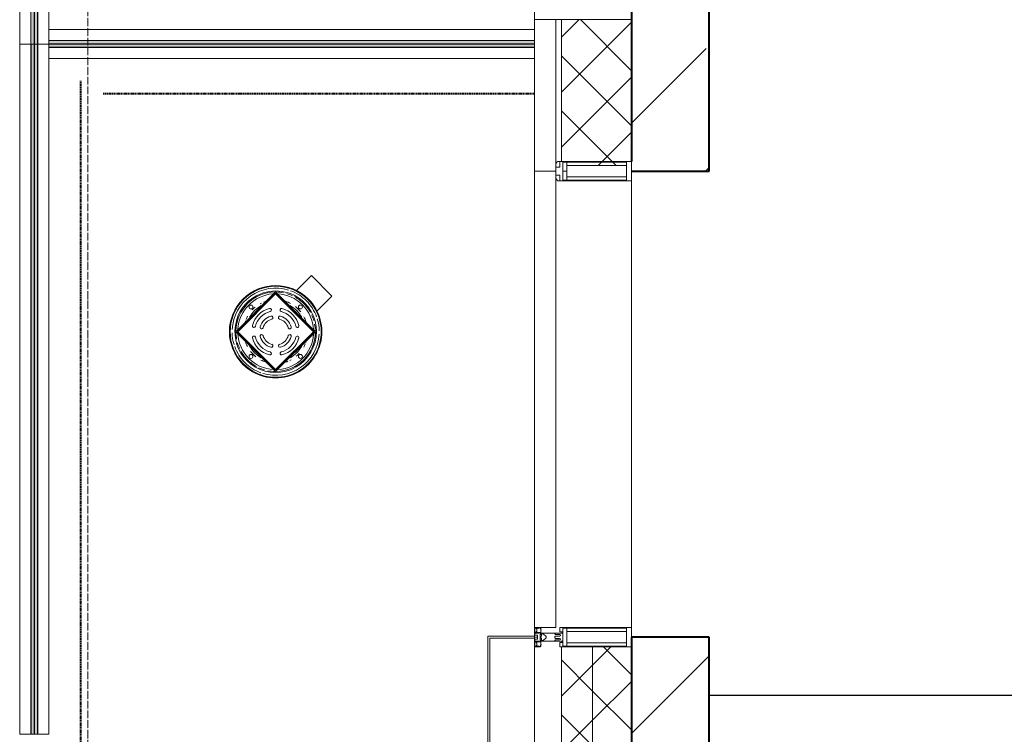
# Model space of a CAD drawing. Header units: millimetres. Extents: x -816133 to 919604, y 87941 to 147341.
# Tile 56 of 201: x -49027 to -46492, y 127374 to 129214. Entities that reach past the tile are written whole.
import ezdxf

# ---------------------------------------------------------------- set-up
doc = ezdxf.new("R2010")
doc.units = ezdxf.units.MM
for name, pattern in [('Линия сетки', [25, 20, -2.5, 0, -2.5]), ('Штрих_3_1_5_', [4.5, 3, -1.5]), ('Штриховая_ш3 п1_5', [4.5, 3, -1.5])]:
    doc.linetypes.add(name, pattern=pattern)
doc.layers.add('A-010-M_ROOM_SEPARATION', color=4, linetype='Штриховая_ш3 п1_5', lineweight=40, true_color=0x00ffff)
for name, color, linetype, lineweight in [('A-200-M_WALL', 7, 'Continuous', 18), ('A-200-M_WALL_EXT', 7, 'Continuous', 18), ('A-200-M_WALL_PAT', 7, 'Continuous', 40), ('A-214-M_CURT_WALL', 7, 'Continuous', 18), ('A-215-M_CURT_PANEL', 7, 'Continuous', 18), ('A-280-M_COLUMN', 7, 'Continuous', 18), ('M-520-M_DRAINAGE_FW', 7, 'Continuous', 18), ('M-590-M_PIPEWORK', 7, 'Continuous', 18), ('Z-030-M_GRID', 7, 'Continuous', 9), ('Z-060-M_DETAIL', 7, 'Continuous', 18), ('Ограждение', 7, 'Continuous', 5), ('Поручни', 252, 'Continuous', 5), ('СС-011-ПОЖ-СИГНАЛИЗАЦИЯ', 1, 'Continuous', 30)]:
    doc.layers.add(name, color=color, linetype=linetype, lineweight=lineweight)

# ---------------------------------------------------------------- blocks, each defined once
blk = doc.blocks.new('10эт')
at = {"layer": 'Ограждение', "lineweight": 5}
for points in [[(311305.5, 128028.1), (311313.5, 128028.1), (311313.5, 129909.1), (311305.5, 129909.1), (311305.5, 128202.7)], [(311314.5, 128028.1), (311322.5, 128028.1), (311322.5, 129909.1), (311314.5, 129909.1), (311314.5, 128202.7)], [(311313.7, 126251.1), (311313.7, 128028.1), (311305.7, 128028.1), (311305.7, 126251.1)], [(311322.7, 126251.1), (311322.7, 128028.1), (311314.7, 128028.1), (311314.7, 126251.1)], [(311351.5, 128029.1), (312601.7, 128029.1), (312601.7, 128037.1), (311351.5, 128037.1)], [(311351.5, 128020.1), (312601.7, 128020.1), (312601.7, 128028.1), (311351.5, 128028.1)]]:
    blk.add_hatch(color=9, dxfattribs=at).paths.add_polyline_path(points)
at = {"layer": 'A-010-M_ROOM_SEPARATION', "color": 9, "linetype": 'Штрих_3_1_5_'}
for p, q in [((311434.2, 119733.6), (311434.2, 127933.6)), ((311491.7, 127901.1), (312601.7, 127901.1))]:
    blk.add_line(p, q, dxfattribs=at)
at = {"layer": 'A-200-M_WALL', "color": 9, "lineweight": 9}
for p, q in [((312601.7, 128091.1), (312601.7, 127701.1)), ((312851.7, 128091.1), (312601.7, 128091.1)), ((312656.7, 127715.1), (312656.7, 128091.1)), ((312671.7, 127726.1), (312671.7, 128091.1)), ((312851.7, 127726.1), (312851.7, 128091.1)), ((312601.7, 127701.1), (312656.7, 127701.1)), ((312671.7, 126476.1), (312671.7, 126026.1)), ((312851.7, 126476.1), (312671.7, 126476.1)), ((312751.7, 126026.1), (312751.7, 126476.1)), ((312851.7, 126026.1), (312851.7, 126476.1))]:
    blk.add_line(p, q, dxfattribs=at)
at = {"layer": 'A-200-M_WALL', "color": 9}
for p, q in [((317851.7, 126351.9), (313051.7, 126351.9)), ((313051.7, 126351.9), (317851.7, 126351.9)), ((313051.7, 126351.1), (313051.7, 126351.9)), ((313051.7, 126351.1), (313051.7, 126351.9)), ((317851.7, 126351.1), (313051.7, 126351.1)), ((313051.7, 126351.1), (317851.7, 126351.1))]:
    blk.add_line(p, q, dxfattribs=at)
at = {"layer": 'A-200-M_WALL_EXT', "color": 9, "lineweight": 40}
for p, q in [((312851.5, 128401.1), (312851.5, 127726)), ((313051.5, 127701.1), (313051.5, 128401.1)), ((312851.7, 127701.1), (313051.5, 127701.1)), ((313051.5, 126501.1), (312851.5, 126501.1)), ((312851.5, 126501.1), (312851.5, 126001.1)), ((313051.5, 126001.1), (313051.5, 126501.1))]:
    blk.add_line(p, q, dxfattribs=at)
at = {"layer": 'A-200-M_WALL_PAT', "color": 9, "linetype": 'Continuous', "lineweight": 5}
for p, q in [((312671.7, 128045.9), (312716.9, 128091.1)), ((312671.7, 127904.5), (312851.7, 128084.5)), ((312851.7, 127959.5), (312720.1, 128091.1)), ((312851.7, 127818), (312671.7, 127998)), ((312671.7, 127763.1), (312851.7, 127943.1)), ((312812.4, 127716), (312671.7, 127856.6)), ((312766, 127716), (312851.7, 127801.6)), ((312751.7, 126428.8), (312798.9, 126476.1)), ((312851.7, 126403.8), (312779.5, 126476.1)), ((312751.7, 126362.4), (312671.7, 126442.4)), ((312671.7, 126348.8), (312751.7, 126428.8)), ((312751.7, 126287.4), (312851.7, 126387.4)), ((312851.7, 126262.4), (312751.7, 126362.4)), ((312751.7, 126221), (312671.7, 126301)), ((312671.7, 126207.4), (312751.7, 126287.4))]:
    blk.add_line(p, q, dxfattribs=at)
at = {"layer": 'A-200-M_WALL_PAT', "color": 9, "linetype": 'Continuous', "lineweight": 9}
for p, q in [((312851.7, 127824.6), (313044.2, 128017.1)), ((313042.5, 127701.1), (313051.5, 127710.1)), ((312851.5, 126252.8), (313051.5, 126452.8))]:
    blk.add_line(p, q, dxfattribs=at)
at = {"layer": 'A-214-M_CURT_WALL', "color": 9, "lineweight": 5}
for p, q in [((312601.7, 128091.1), (312601.7, 128116.1)), ((312851.7, 126501.1), (312851.7, 127676.1)), ((312601.7, 126503.6), (312601.7, 126526.1)), ((312601.7, 126003.6), (312601.7, 126498.6))]:
    blk.add_line(p, q, dxfattribs=at)
at = {"layer": 'A-215-M_CURT_PANEL', "color": 9, "lineweight": 5}
for p, q in [((312601.7, 127701.1), (312601.7, 126526.1)), ((312656.7, 127701.1), (312601.7, 127701.1)), ((312656.7, 126526.1), (312656.7, 127687.1)), ((312601.7, 126526.1), (312656.7, 126526.1))]:
    blk.add_line(p, q, dxfattribs=at)
at = {"layer": 'A-280-M_COLUMN', "color": 9, "lineweight": 5}
for p, q in [((312481.7, 126503.6), (312601.7, 126503.6)), ((312481.7, 125998.6), (312481.7, 126503.6)), ((312486.7, 126498.6), (312486.7, 126003.6)), ((312601.7, 126498.6), (312486.7, 126498.6)), ((312601.7, 126503.6), (312601.7, 126498.6))]:
    blk.add_line(p, q, dxfattribs=at)
at = {"layer": 'M-520-M_DRAINAGE_FW', "color": 9, "lineweight": 5}
for p, q in [((312027.5, 127432.6), (311988.9, 127393.9)), ((312080.6, 127379.5), (312027.5, 127432.6)), ((311833.1, 127287.6), (311935.6, 127390.1)), ((311935.6, 127386.6), (311836.6, 127287.6)), ((311935.6, 127385.2), (311838, 127287.6)), ((311935.6, 127390.1), (312038.2, 127287.6)), ((312034.6, 127287.6), (311935.6, 127386.6)), ((312033.2, 127287.6), (311935.6, 127385.2)), ((312041.9, 127340.9), (312080.6, 127379.5)), ((311935.6, 127185.1), (311833.1, 127287.6)), ((311836.6, 127287.6), (311935.6, 127188.6)), ((311838, 127287.6), (311935.6, 127190)), ((312034.6, 127287.6), (311935.6, 127188.6)), ((311935.6, 127185.1), (312038.2, 127287.6)), ((311935.6, 127190), (312033.2, 127287.6))]:
    blk.add_line(p, q, dxfattribs=at)
for radius, start, end in [(119, 45, 225), (117.2, 45, 225), (112.2, 72.8643, 176.9506), (105, 117.5353, 225), (102.3, 90.9057, 179.127), (97.7, 94.3674, 176.1176), (119, 225, 45), (117.2, 225, 45), (105, 45, 117), (102.3, 78.8527, 89.3336), (97.7, 45, 86.8126), (102.3, 65, 73.6463), (112.2, 45, 70.0863), (102.3, 45, 61.0838), (105, 225, 45), (76.7, 118.9956, 151.0044), (82.3, 130.2628, 137.1966), (82.3, 116.2475, 118.8096), (82.3, 108.0427, 112.5), (82.3, 62.3173, 71.9573), (76.7, 45, 61.0044), (82.3, 45, 51.8956), (82.3, 38.1044, 45), (97.7, 3.1874, 45), (102.3, 28.9162, 45), (112.2, 19.9137, 45), (82.3, 151.1904, 157.5), (73, 132.9729, 137.0271), (72.9, 135, 136.6217), (72.9, 133.3783, 135), (73, 45, 47.0271), (72.9, 43.3783, 46.6217), (73, 42.9729, 45), (76.7, 28.9956, 45), (82.3, 18.0427, 27.6827), (102.3, 16.3537, 25), (112.2, 1.2531, 17.1357), (82.3, 160.3016, 161.9573), (102.3, 0.6896, 11.1473), (112.2, 181.2531, 197.1357), (102.3, 180.6664, 190.9659), (97.7, 183.1874, 225), (112.2, 252.8643, 356.9506), (102.3, 270.873, 359.0943), (97.7, 273.8824, 356.1176), (112.2, 199.9137, 225), (102.3, 196.3537, 205), (82.3, 198.0427, 207.6827), (76.7, 208.9956, 225), (76.7, 298.9956, 331.0044), (82.3, 331.1904, 337.5), (82.3, 340.3016, 341.9573), (102.3, 208.9162, 225), (97.7, 225, 266.8126), (82.3, 218.1044, 225), (82.3, 225, 231.8956), (76.7, 225, 241.0044), (73, 222.9729, 225), (72.9, 223.3783, 226.6217), (73, 225, 227.0271), (73, 312.9729, 317.0271), (72.9, 313.3783, 315), (72.9, 315, 316.6217), (82.3, 310.2628, 317.5481), (112.2, 225, 250.0863), (102.3, 225, 241.0838), (102.3, 245, 253.6463), (82.3, 242.3173, 251.9573), (82.3, 288.0427, 292.5), (82.3, 296.2475, 298.8096), (102.3, 258.8527, 269.3104)]:
    blk.add_arc((311935.6, 127287.6), radius, start, end, dxfattribs=at)
at = {"layer": 'M-590-M_PIPEWORK', "color": 9, "lineweight": 5}
for centre in [(311872, 127351.2), (311999.3, 127351.2), (311872, 127224), (311999.3, 127224)]:
    blk.add_circle(centre, 4.99, dxfattribs=at)
for centre, radius, start, end in [((311935.6, 127287.6), 62, 105.0367, 164.9633), ((311920.6, 127343.6), 4, 285.0367, 105.0367), ((311950.7, 127343.6), 4, 74.9633, 254.9633), ((311935.6, 127287.6), 62, 15.0367, 74.9633), ((311935.6, 127287.6), 54, 105.0367, 164.9633), ((311935.6, 127287.6), 42, 107.1245, 162.8755), ((311935.6, 127287.6), 34, 107.1245, 162.8755), ((311924.4, 127323.9), 4, 287.1245, 107.1245), ((311946.8, 127323.9), 4, 72.8755, 252.8755), ((311935.6, 127287.6), 34, 17.1245, 72.8755), ((311935.6, 127287.6), 42, 17.1245, 72.8755), ((311935.6, 127287.6), 54, 15.0367, 74.9633), ((311879.6, 127302.7), 4, 164.9633, 344.9633), ((311899.3, 127298.8), 4, 162.8755, 342.8755), ((311971.9, 127298.8), 4, 197.1245, 17.1245), ((311991.6, 127302.7), 4, 195.0367, 15.0367), ((311879.6, 127272.6), 4, 15.0367, 195.0367), ((311935.6, 127287.6), 62, 195.0367, 254.9633), ((311935.6, 127287.6), 54, 195.0367, 254.9633), ((311899.3, 127276.4), 4, 17.1245, 197.1245), ((311935.6, 127287.6), 42, 197.1245, 252.8755), ((311935.6, 127287.6), 34, 197.1245, 252.8755), ((311935.6, 127287.6), 34, 287.1245, 342.8755), ((311935.6, 127287.6), 42, 287.1245, 342.8755), ((311935.6, 127287.6), 54, 285.0367, 344.9633), ((311935.6, 127287.6), 62, 285.0367, 344.9633), ((311971.9, 127276.4), 4, 342.8755, 162.8755), ((311991.6, 127272.6), 4, 344.9633, 164.9633), ((311924.4, 127251.3), 4, 252.8755, 72.8755), ((311946.8, 127251.3), 4, 107.1245, 287.1245), ((311920.6, 127231.6), 4, 254.9633, 74.9633), ((311950.7, 127231.6), 4, 105.0367, 285.0367)]:
    blk.add_arc(centre, radius, start, end, dxfattribs=at)
at = {"layer": 'Z-030-M_GRID', "color": 9, "linetype": 'Линия сетки'}
blk.add_line((311451.7, 116076.8), (311451.7, 137026.1), dxfattribs=at)
at = {"layer": 'Z-060-M_DETAIL', "color": 9, "lineweight": 5}
for p, q in [((312667, 127726.1), (312662, 127726.1)), ((312667, 127726.1), (312662, 127726.1)), ((312667, 127711.1), (312667, 127726.1)), ((312675.3, 127726.1), (312667, 127726.1)), ((312667, 127726.1), (312667, 127711.1)), ((312667, 127711.1), (312667, 127726.1)), ((312667, 127726.1), (312851.7, 127726.1)), ((312675.3, 127724.1), (312675.3, 127701.1)), ((312685.7, 127724.1), (312675.3, 127724.1)), ((312675.3, 127701.1), (312675.3, 127724.1)), ((312675.3, 127701.6), (312675.3, 127724.1)), ((312839, 127724.1), (312675.3, 127724.1)), ((312685.7, 127701.1), (312685.7, 127724.1)), ((312685.7, 127701.1), (312685.7, 127724.1)), ((312851.7, 127726.1), (312839, 127726.1)), ((312839, 127724.1), (312839, 127701.1)), ((312839, 127724.1), (312839, 127701.1)), ((312851.7, 127701.1), (312851.7, 127726.1)), ((312851.7, 127726.1), (312851.7, 127701.1)), ((312656.7, 127711.1), (312656.7, 127715.1)), ((312656.7, 127715.1), (312656.7, 127711.1)), ((312656.7, 127711.1), (312667, 127711.1)), ((312656.7, 127711.1), (312656.7, 127701.1)), ((312667, 127711.1), (312656.7, 127711.1)), ((312656.7, 127711.1), (312667, 127711.1)), ((312656.7, 127701.1), (312656.7, 127711.1)), ((312656.7, 127701.1), (312656.7, 127691.1)), ((312656.7, 127701.1), (312656.7, 127691.1)), ((312685.7, 127701.1), (312675.3, 127701.1)), ((312675.3, 127701.1), (312675.3, 127678.1)), ((312675.3, 127678.1), (312675.3, 127701.1)), ((312675.3, 127701.1), (312685.7, 127701.1)), ((312675.3, 127700.6), (312675.3, 127678.1)), ((312839, 127716), (312685.7, 127716)), ((312685.7, 127716), (312685.7, 127701.1)), ((312685.7, 127716), (312839, 127716)), ((312685.7, 127701.1), (312685.7, 127686.2)), ((312685.7, 127678.1), (312685.7, 127701.1)), ((312685.7, 127701.1), (312685.7, 127678.1)), ((312839, 127701.1), (312839, 127716)), ((312839, 127686.2), (312839, 127701.1)), ((312839, 127701.1), (312839, 127678.1)), ((312839, 127678.1), (312839, 127701.1)), ((312851.7, 127676.1), (312851.7, 127701.1)), ((312851.7, 127676.1), (312851.7, 127701.1)), ((312656.7, 127691.1), (312656.7, 127687.1)), ((312667, 127691.1), (312656.7, 127691.1)), ((312656.7, 127691.1), (312656.7, 127687.1)), ((312656.7, 127691.1), (312667, 127691.1)), ((312656.7, 127691.1), (312667, 127691.1)), ((312667, 127676.1), (312662, 127676.1)), ((312662, 127676.1), (312667, 127676.1)), ((312667, 127676.1), (312667, 127691.1)), ((312667, 127691.1), (312667, 127676.1)), ((312667, 127691.1), (312667, 127676.1)), ((312667, 127676.1), (312675.3, 127676.1)), ((312667, 127676.1), (312851.7, 127676.1)), ((312675.3, 127678.1), (312685.7, 127678.1)), ((312839, 127678.1), (312675.3, 127678.1)), ((312685.7, 127686.2), (312839, 127686.2)), ((312685.7, 127686.2), (312839, 127686.2)), ((312839, 127676.1), (312851.7, 127676.1)), ((312601.7, 126526.1), (312616, 126526.1)), ((312601.7, 126526.1), (312601.7, 126501.1)), ((312603, 126524.8), (312611.6, 126524.8)), ((312603, 126524.8), (312603, 126512.9)), ((312603, 126512.9), (312608.6, 126512.9)), ((312603.2, 126505.9), (312603.2, 126511.6)), ((312603.2, 126511.6), (312613, 126511.6)), ((312606.2, 126522.4), (312606.2, 126523.6)), ((312609.7, 126523.6), (312606.2, 126523.6)), ((312606.2, 126522.4), (312608.2, 126522.4)), ((312606.2, 126514.2), (312606.2, 126515.3)), ((312608.2, 126515.3), (312606.2, 126515.3)), ((312606.2, 126514.2), (312608.9, 126513.2)), ((312608.2, 126522.4), (312608.2, 126515.3)), ((312609.3, 126513.7), (312608.6, 126512.9)), ((312609.3, 126513.7), (312613.1, 126512.4)), ((312611.9, 126524.3), (312609.7, 126523.6)), ((312610.7, 126513.3), (312616.5, 126513.3)), ((312612.3, 126523.6), (312611.6, 126524.8)), ((312612.3, 126523.6), (312616.3, 126524.9)), ((312613, 126511.6), (312613.1, 126512.3)), ((312616.3, 126524.9), (312616, 126526.1)), ((312618.7, 126524.9), (312616.3, 126524.9)), ((312616.5, 126513.3), (312616.5, 126501.1)), ((312617.7, 126523.4), (312617.7, 126522.4)), ((312618.7, 126523.4), (312617.7, 126523.4)), ((312619.4, 126520), (312617.7, 126522.4)), ((312618.3, 126519.4), (312619.4, 126520)), ((312618.3, 126508.4), (312618.3, 126519.4)), ((312619.7, 126508.4), (312618.3, 126508.4)), ((312618.7, 126523.4), (312618.7, 126524.9)), ((312654.7, 126511.1), (312618.7, 126511.1)), ((312618.7, 126511.1), (312618.7, 126508.6)), ((312618.7, 126508.6), (312620.2, 126508.6)), ((312619.7, 126503.7), (312619.7, 126508.4)), ((312620.2, 126508.6), (312620.2, 126509.6)), ((312620.2, 126509.6), (312624.7, 126509.6)), ((312624.7, 126509.6), (312631.7, 126502.6)), ((312654.7, 126511.1), (312673, 126511.1)), ((312654.7, 126509.8), (312654.7, 126511.1)), ((312654.7, 126509.8), (312656.4, 126508.1)), ((312666.9, 126508.1), (312656.4, 126508.1)), ((312666.9, 126508.1), (312669, 126506.9)), ((312667, 126515.1), (312667, 126526.1)), ((312667, 126526.1), (312851.7, 126526.1)), ((312673, 126515.1), (312667, 126515.1)), ((312669, 126505.2), (312669, 126506.9)), ((312673, 126511.1), (312673, 126515.1)), ((312675.3, 126501.6), (312675.3, 126524.1)), ((312839, 126524.1), (312675.3, 126524.1)), ((312685.7, 126501.1), (312685.7, 126524.1)), ((312685.7, 126516), (312839, 126516)), ((312839, 126524.1), (312839, 126501.1)), ((312851.7, 126526.1), (312851.7, 126501.1)), ((312601.7, 126476.1), (312601.7, 126501.1)), ((312601.7, 126501.1), (312609.7, 126501.1)), ((312601.7, 126501.1), (312609.7, 126501.1)), ((312603, 126477.4), (312603, 126489.3)), ((312603, 126489.3), (312608.6, 126489.3)), ((312603.2, 126505.9), (312609.7, 126505.9)), ((312603.2, 126496.3), (312603.2, 126490.6)), ((312603.2, 126496.3), (312609.7, 126496.3)), ((312603.2, 126490.6), (312613, 126490.6)), ((312606.2, 126487.9), (312608.9, 126488.9)), ((312606.2, 126487.9), (312606.2, 126486.9)), ((312608.2, 126486.9), (312606.2, 126486.9)), ((312608.2, 126479.8), (312608.2, 126486.9)), ((312609.3, 126488.4), (312608.6, 126489.3)), ((312609.3, 126488.4), (312613.1, 126489.7)), ((312609.7, 126501.1), (312609.7, 126505.9)), ((312609.7, 126501.1), (312609.7, 126496.3)), ((312610.7, 126488.9), (312616.5, 126488.9)), ((312613, 126490.6), (312613.1, 126489.8)), ((312616.5, 126501.1), (312618.5, 126501.1)), ((312616.5, 126488.9), (312616.5, 126501.1)), ((312616.5, 126501.1), (312618.5, 126501.1)), ((312619.4, 126482.1), (312617.7, 126479.7)), ((312619.7, 126493.7), (312618.3, 126493.7)), ((312618.3, 126493.7), (312618.3, 126482.7)), ((312618.3, 126482.7), (312619.4, 126482.1)), ((312619.7, 126503.7), (312618.5, 126503.7)), ((312618.5, 126503.7), (312618.5, 126501.1)), ((312618.5, 126498.4), (312618.5, 126501.1)), ((312619.7, 126498.4), (312618.5, 126498.4)), ((312618.7, 126491.1), (312618.7, 126493.6)), ((312618.7, 126493.6), (312620.2, 126493.6)), ((312654.7, 126491.1), (312618.7, 126491.1)), ((312619.7, 126498.4), (312619.7, 126493.7)), ((312620.2, 126493.6), (312620.2, 126492.6)), ((312620.2, 126492.6), (312624.7, 126492.6)), ((312624.7, 126492.6), (312631.7, 126499.5)), ((312631.7, 126502.6), (312631.7, 126501.1)), ((312631.7, 126499.5), (312631.7, 126501.1)), ((312654.7, 126502.4), (312656.3, 126504)), ((312654.7, 126501.1), (312654.7, 126502.4)), ((312654.7, 126501.1), (312654.7, 126499.8)), ((312654.7, 126499.8), (312656.3, 126498.1)), ((312654.7, 126492.4), (312656.4, 126494)), ((312654.7, 126492.4), (312654.7, 126491.1)), ((312654.7, 126491.1), (312673, 126491.1)), ((312666.8, 126504), (312656.3, 126504)), ((312666.8, 126498.1), (312656.3, 126498.1)), ((312666.9, 126494), (312656.4, 126494)), ((312669, 126505.2), (312666.8, 126504)), ((312669, 126496.9), (312666.8, 126498.1)), ((312666.9, 126494), (312669, 126495.2)), ((312667, 126487.1), (312667, 126476.1)), ((312673, 126487.1), (312667, 126487.1)), ((312669, 126496.9), (312669, 126495.2)), ((312673, 126491.1), (312673, 126487.1)), ((312675.3, 126500.6), (312675.3, 126478.1)), ((312685.7, 126501.1), (312685.7, 126478.1)), ((312685.7, 126486.2), (312839, 126486.2)), ((312839, 126478.1), (312839, 126501.1)), ((312851.7, 126476.1), (312851.7, 126501.1)), ((312601.7, 126476.1), (312616, 126476.1)), ((312603, 126477.4), (312611.6, 126477.4)), ((312606.2, 126479.8), (312606.2, 126478.6)), ((312606.2, 126479.8), (312608.2, 126479.8)), ((312609.7, 126478.6), (312606.2, 126478.6)), ((312611.9, 126477.8), (312609.7, 126478.6)), ((312612.3, 126478.5), (312611.6, 126477.4)), ((312612.3, 126478.5), (312616.3, 126477.2)), ((312616.3, 126477.2), (312616, 126476.1)), ((312618.7, 126477.2), (312616.3, 126477.2)), ((312617.7, 126478.7), (312617.7, 126479.7)), ((312618.7, 126478.7), (312617.7, 126478.7)), ((312618.7, 126478.7), (312618.7, 126477.2)), ((312667, 126476.1), (312851.7, 126476.1)), ((312839, 126478.1), (312675.3, 126478.1))]:
    blk.add_line(p, q, dxfattribs=at)
for centre, radius, start, end in [((312670.9, 127715.1), 14.1, 128.9723, 180), ((312670.9, 127715.1), 14.1, 128.9723, 180), ((312670.9, 127715.1), 14.1, 128.9723, 180), ((312670.9, 127687.1), 14.1, 180, 231.0277), ((312670.9, 127687.1), 14.1, 180, 231.0277), ((312670.9, 127687.1), 14.1, 180, 231.0277), ((312674.8, 126501.6), 0.5, 270, 0), ((312674.8, 126500.6), 0.5, 0, 90)]:
    blk.add_arc(centre, radius, start, end, dxfattribs=at)
at = {"layer": 'Поручни', "color": 9, "lineweight": 5}
for p, q in [((311276.5, 129909.1), (311276.5, 128028.1)), ((311305, 129909.1), (311305, 128028.1)), ((311305.5, 129909.1), (311305.5, 128028.1)), ((311313.5, 128028.1), (311313.5, 129909.1)), ((311314.5, 129909.1), (311314.5, 128028.1)), ((311322.5, 128028.1), (311322.5, 129909.1)), ((311323, 129909.1), (311323, 128028.1)), ((311351.5, 128066.1), (311351.5, 128116.1)), ((311351.5, 128066.1), (312601.7, 128066.1)), ((311351.5, 128037.6), (311351.5, 128066.1)), ((311305, 128028.1), (311276.5, 128028.1)), ((311276.7, 128028.1), (311276.7, 126251.1)), ((311276.7, 128028.1), (311305.2, 128028.1)), ((311305.2, 128028.1), (311305.2, 126251.1)), ((311305.5, 128028.1), (311313.5, 128028.1)), ((311313.7, 128028.1), (311305.7, 128028.1)), ((311305.7, 128028.1), (311305.7, 126251.1)), ((311314.5, 128028.1), (311313.5, 128028.1)), ((311313.7, 126251.1), (311313.7, 128028.1)), ((311313.7, 128028.1), (311314.7, 128028.1)), ((311314.5, 128028.1), (311322.5, 128028.1)), ((311322.7, 128028.1), (311314.7, 128028.1)), ((311314.7, 128028.1), (311314.7, 126251.1)), ((311322.7, 126251.1), (311322.7, 128028.1)), ((311351.5, 128028.1), (311323, 128028.1)), ((311323.2, 128028.1), (311323.2, 126251.1)), ((311323.2, 128028.1), (311351.5, 128028.1)), ((312601.7, 128037.6), (311351.5, 128037.6)), ((312601.7, 128037.1), (311351.5, 128037.1)), ((311351.5, 128037.1), (311351.5, 128029.1)), ((311351.5, 128029.1), (312601.7, 128029.1)), ((312601.7, 128028.1), (311351.5, 128028.1)), ((311351.5, 128028.1), (311351.5, 128020.1)), ((312601.7, 128029.1), (312601.7, 128037.1)), ((312601.7, 128020.1), (312601.7, 128028.1)), ((311351.5, 128020.1), (312601.7, 128020.1)), ((312601.7, 128019.6), (311351.5, 128019.6)), ((311351.5, 127991.1), (311351.5, 128019.6)), ((312601.7, 127991.1), (311351.5, 127991.1)), ((311351.7, 126251.1), (311351.7, 127991.1)), ((311305.2, 126251.1), (311276.7, 126251.1)), ((311305.7, 126251.1), (311313.7, 126251.1)), ((311314.7, 126251.1), (311313.7, 126251.1)), ((311314.7, 126251.1), (311322.7, 126251.1)), ((311351.7, 126251.1), (311323.2, 126251.1))]:
    blk.add_line(p, q, dxfattribs=at)

msp = doc.modelspace()

# ---------------------------------------------------------------- block references
at = {"layer": 'СС-011-ПОЖ-СИГНАЛИЗАЦИЯ', "color": 9, "lineweight": 30}
msp.add_blockref('10эт', (-360303.7, 1122.9), dxfattribs=at)

doc.saveas('drawing.dxf')
